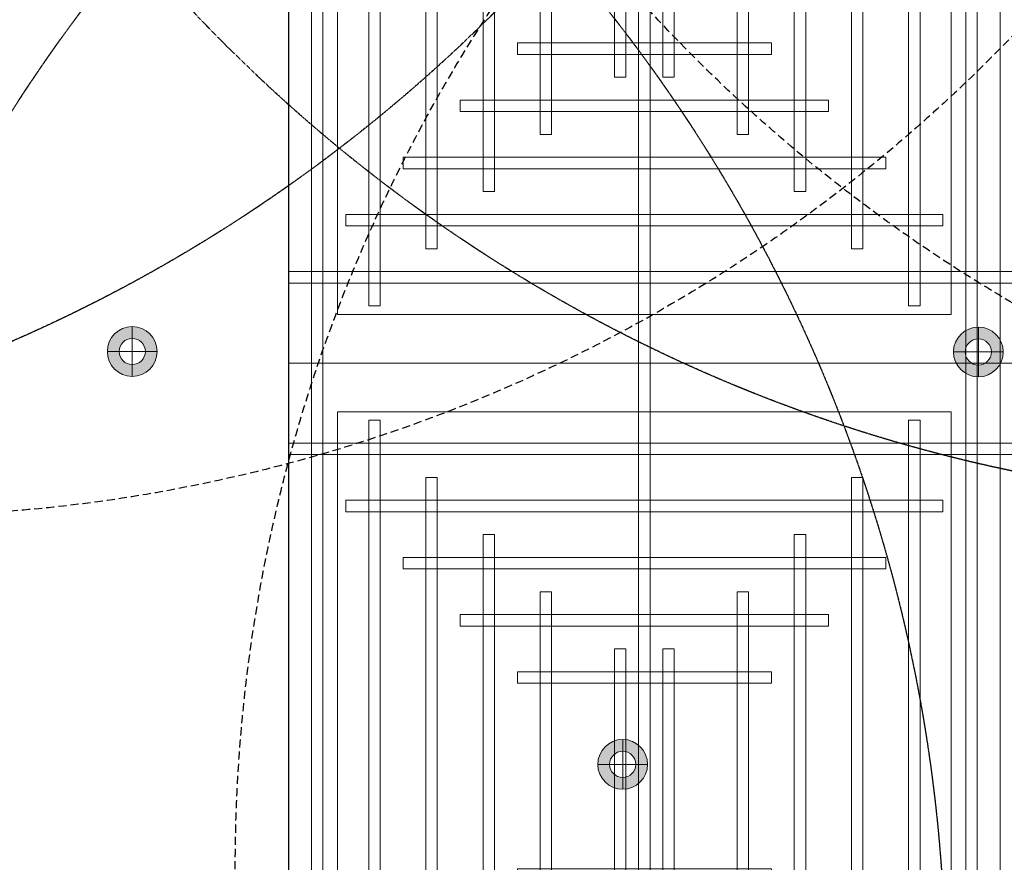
# Model space of a CAD drawing. Header units: millimetres. Extents: x -2073 to 35483, y -49920 to 11085.
# Tile 11 of 70: x 1428 to 2967, y -41444 to -40127. Entities that reach past the tile are written whole.
import ezdxf

# ---------------------------------------------------------------- set-up
doc = ezdxf.new("R2010")
doc.units = ezdxf.units.MM
doc.linetypes.add('DASHED', pattern=[19.05, 12.7, -6.35])
doc.linetypes.add('HIDDEN', pattern=[0.375, 0.25, -0.125])
for name, color, linetype, lineweight in [('Ceiling', 14, 'Continuous', 9), ('E Celing Lighting', 5, 'DASHED', 5), ('Lighting (Ceiling)', 160, 'Continuous', 15)]:
    doc.layers.add(name, color=color, linetype=linetype, lineweight=lineweight)
for name, color, linetype, true_color in [('FIRE-SPKLR-EQP-MPA-12SM-C', 2, 'HIDDEN', 0xffff00), ('RCP LAYOUT', 9, 'Continuous', 0x808080), ('UPRIGHT SPRINKLER EQP', 1, 'Continuous', 0xff0000)]:
    doc.layers.add(name, color=color, linetype=linetype, true_color=true_color)
doc.layers.add('PENDENT SPRINKLER', color=7, linetype='Continuous')

# ---------------------------------------------------------------- blocks, each defined once
blk = doc.blocks.new('SPKLR-EQP-PENDENT-68C')
at = {"layer": 'FIRE-SPKLR-EQP-MPA-12SM-C'}
blk.add_circle((0, 0), 2450, dxfattribs=at)
blk = doc.blocks.new('UPRIGHT SPRINKLER')
at = {"layer": 'FIRE-SPKLR-EQP-MPA-12SM-C', "linetype": 'DASHED'}
blk.add_circle((0, 0), 2450, dxfattribs=at)
blk = doc.blocks.new('cl')
at = {"layer": 'Lighting (Ceiling)', "true_color": 0x808080}
h = blk.add_hatch(color=8, dxfattribs=at)
h.dxf.hatch_style = 1
h.paths.add_polyline_path([(1.533, 0.03, 1), (-1.533, 0.03, 1)])
h.paths.add_polyline_path([(-0.806, 0.03, -1), (0.806, 0.03, -1)], flags=16)
at = {"layer": 'Lighting (Ceiling)', "color": 8, "true_color": 0x808080}
for p, q in [((0, 1.562), (0, -1.503)), ((-1.533, 0.03), (1.533, 0.03))]:
    blk.add_line(p, q, dxfattribs=at)
for radius in [1.533, 0.806]:
    blk.add_circle((0, 0.03), radius, dxfattribs=at)
blk = doc.blocks.new('iserb jk')
at = {"layer": 'E Celing Lighting'}
for p in [(1717929.576, -80056.832), (1717981.66, -80056.861), (1717959.765, -80082.243)]:
    blk.add_blockref('cl', p, dxfattribs=at)
blk = doc.blocks.new('ceiling inst 2')
at = {"color": 8, "lineweight": 0, "ltscale": 0.25, "true_color": 0x808080}
for points in [[(1722740.061, -79108.617), (1722783.851, -79108.617), (1722783.851, -79057.793), (1722740.061, -79057.793)], [(1722743.061, -79105.617), (1722780.851, -79105.617), (1722780.851, -79060.793), (1722743.061, -79060.793)]]:
    blk.add_lwpolyline(points, close=True, dxfattribs=at)
at = {"layer": 'Ceiling', "color": 8, "lineweight": 0, "ltscale": 0.25, "true_color": 0x808080}
for points in [[(1722741.468, -79108.617), (1722742.172, -79108.617), (1722742.172, -79057.793), (1722741.468, -79057.793)], [(1722761.604, -79108.617), (1722762.308, -79108.617), (1722762.308, -79057.793), (1722761.604, -79057.793)], [(1722782.444, -79108.617), (1722781.74, -79108.617), (1722781.74, -79057.793), (1722782.444, -79057.793)], [(1722744.986, -79105.098), (1722745.69, -79105.098), (1722745.69, -79061.312), (1722744.986, -79061.312)], [(1722778.222, -79105.098), (1722778.926, -79105.098), (1722778.926, -79061.312), (1722778.222, -79061.312)], [(1722783.851, -79063.423), (1722740.061, -79063.423), (1722740.061, -79062.719), (1722783.851, -79062.719)], [(1722748.505, -79101.58), (1722749.208, -79101.58), (1722749.208, -79064.83), (1722748.505, -79064.83)], [(1722774.704, -79101.58), (1722775.407, -79101.58), (1722775.407, -79064.83), (1722774.704, -79064.83)], [(1722780.333, -79066.237), (1722780.333, -79066.941), (1722743.583, -79066.941), (1722743.583, -79066.237)], [(1722752.023, -79098.062), (1722752.726, -79098.062), (1722752.726, -79068.348), (1722752.023, -79068.348)], [(1722771.186, -79098.062), (1722771.889, -79098.062), (1722771.889, -79068.348), (1722771.186, -79068.348)], [(1722776.817, -79069.755), (1722776.817, -79070.459), (1722747.103, -79070.459), (1722747.103, -79069.755)], [(1722756.248, -79094.544), (1722755.545, -79094.544), (1722755.545, -79071.866), (1722756.248, -79071.866)], [(1722767.667, -79094.544), (1722768.371, -79094.544), (1722768.371, -79071.866), (1722767.667, -79071.866)], [(1722773.297, -79073.274), (1722773.297, -79073.977), (1722750.619, -79073.977), (1722750.619, -79073.274)], [(1722760.822, -79091.026), (1722760.118, -79091.026), (1722760.118, -79075.385), (1722760.822, -79075.385)], [(1722763.094, -79091.026), (1722763.797, -79091.026), (1722763.797, -79075.385), (1722763.094, -79075.385)], [(1722769.778, -79076.792), (1722769.778, -79077.496), (1722754.137, -79077.496), (1722754.137, -79076.792)], [(1722769.778, -79089.618), (1722769.778, -79088.915), (1722754.137, -79088.915), (1722754.137, -79089.618)], [(1722773.297, -79093.136), (1722773.297, -79092.433), (1722750.619, -79092.433), (1722750.619, -79093.136)], [(1722776.815, -79096.655), (1722776.815, -79095.951), (1722747.101, -79095.951), (1722747.101, -79096.655)], [(1722780.333, -79100.173), (1722780.333, -79099.469), (1722743.583, -79099.469), (1722743.583, -79100.173)], [(1722783.851, -79102.988), (1722740.061, -79102.988), (1722740.061, -79103.691), (1722783.851, -79103.691)]]:
    blk.add_lwpolyline(points, close=True, dxfattribs=at)
blk = doc.blocks.new('grid 2')
at = {"color": 8, "ltscale": 0.25, "true_color": 0x808080}
blk.add_lwpolyline([(1721746.244, -78535.543), (1721746.244, -78738.836), (1721658.663, -78738.836), (1721658.663, -78992.952), (1721877.616, -78992.952), (1721877.616, -79196.245), (1721527.292, -79196.245), (1721527.292, -79145.422), (1721483.502, -79145.422), (1721483.502, -78942.129), (1721527.292, -78942.129), (1721527.292, -78789.659), (1721483.502, -78789.659), (1721483.502, -78535.543)], close=True, dxfattribs=at)
at = {"color": 8, "true_color": 0x808080, "xscale": -1, "rotation": 180}
blk.add_blockref('ceiling inst 2', (-1212.769, -157949.099), dxfattribs=at)
at = {"color": 8, "true_color": 0x808080, "rotation": 180}
blk.add_blockref('ceiling inst 2', (3444354.934, -157949.099), dxfattribs=at)
at = {"color": 8, "true_color": 0x808080}
blk.add_blockref('ceiling inst 2', (-1212.769, 166.488), dxfattribs=at)
at = {"color": 8, "true_color": 0x808080, "xscale": -1}
blk.add_blockref('ceiling inst 2', (3444354.934, 166.488), dxfattribs=at)
blk = doc.blocks.new('IRISH HOUSE-RCP LAYOUT')
at = {"xscale": 25.4, "yscale": 25.4, "zscale": 25.4}
blk.add_blockref('grid 2', (-43724944.7, 2003175.6), dxfattribs=at)
at = {"layer": 'E Celing Lighting', "color": 8, "true_color": 0x808080, "xscale": 25.4, "yscale": 25.4, "zscale": 25.4}
blk.add_blockref('iserb jk', (-43633807.3, 2032797.3), dxfattribs=at)

msp = doc.modelspace()

# ---------------------------------------------------------------- block references
at = {"layer": 'PENDENT SPRINKLER'}
for p in [(438.3, -38382.4), (3482.3, -38433.9), (3483.1, -41585), (425.3, -41631.1)]:
    msp.add_blockref('SPKLR-EQP-PENDENT-68C', p, dxfattribs=at)
at = {"layer": 'RCP LAYOUT'}
msp.add_blockref('IRISH HOUSE-RCP LAYOUT', (0, -40000), dxfattribs=at)
at = {"layer": 'UPRIGHT SPRINKLER EQP'}
for p in [(1215, -38453.1), (4215, -38453.1), (1215, -41453.1), (4215, -41453.1)]:
    msp.add_blockref('UPRIGHT SPRINKLER', p, dxfattribs=at)

doc.saveas('drawing.dxf')
